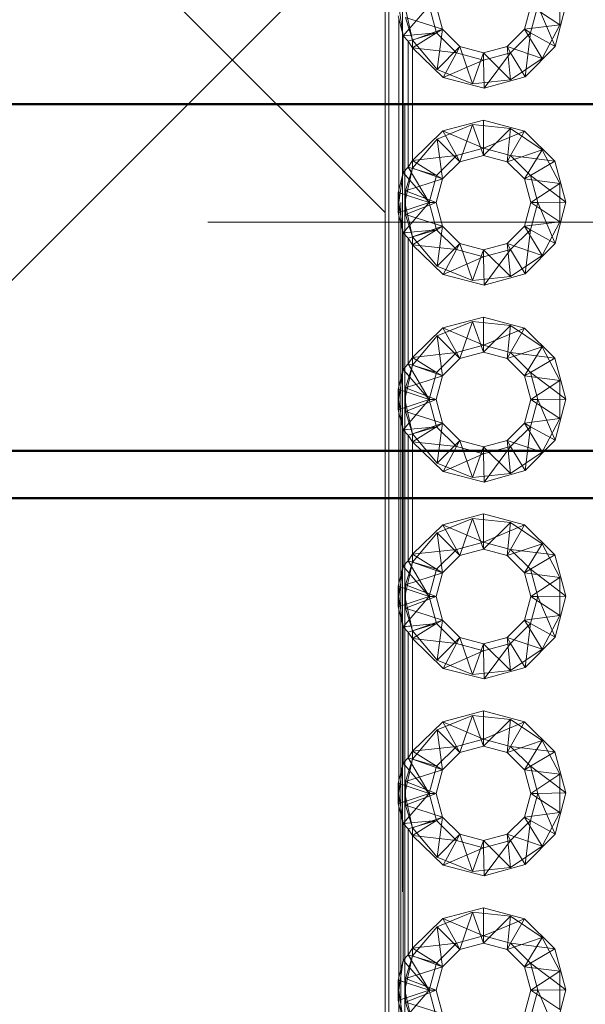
# Paper-space layout 'Layout1' of a CAD drawing. Extents: x -2 to 1677, y -36 to 422.
# Tile 17 of 100: x 134.44 to 135.88, y 163.24 to 165.74. Entities that reach past the tile are written whole.
import ezdxf

# ---------------------------------------------------------------- set-up
doc = ezdxf.new("R2010")
doc.units = 0
doc.linetypes.add('ACAD_ISO02W100', pattern=[15, 12, -3])
doc.linetypes.add('ACAD_ISO04W100', pattern=[30.5, 24, -3, 0.5, -3])
doc.layers.get('0').update_dxf_attribs({"linetype": 'CONTINUOUS'})
doc.layers.get('DEFPOINTS').update_dxf_attribs({"color": 132, "linetype": 'CONTINUOUS'})
for name, color, linetype, lineweight in [('SS_1.ET-HALA_TaO-JD-LAVKA-ZEBRIK', 9, 'CONTINUOUS', 13), ('SS_1.ET-HALA_TaO-LAVKA_+5.100m', 9, 'CONTINUOUS', 13), ('SS_2.ET-HALA_TaO-PRISTAVBA-VNITRNI_KCE', 190, 'CONTINUOUS', 50), ('SS_KOTY', 3, 'CONTINUOUS', 25), ('SS_SRAFY', 8, 'CONTINUOUS', 18)]:
    doc.layers.add(name, color=color, linetype=linetype, lineweight=lineweight)
doc.styles.add('ROMANS', font='romans.shx', dxfattribs={"width": 0.8})
doc.dimstyles.new('A-1_(2.5)_50AS', dxfattribs={"dimtxt": 2.5, "dimasz": 2, "dimexe": 1, "dimexo": 2, "dimgap": 0, "dimtad": 0, "dimdec": 1, "dimlfac": 50, "dimrnd": 1, "dimtxsty": 'ROMANS', "dimblk1": 'OBLIQUE', "dimblk2": 'OBLIQUE', "dimsah": 1, "dimcen": 2, "dimclrd": 256, "dimclre": 256, "dimclrt": 256, "dimadec": 1, "dimazin": 2, "dimtfac": 0.714286, "dimtdec": 1, "dimtmove": 0, "dimatfit": 3, "dimldrblk": 'OPEN', "dimfxl": 1, "dimtvp": 1.142857, "dimtfill": 1, "dimtolj": 1, "dimlwd": -1, "dimlwe": -1, "dimarcsym": 0})

# ---------------------------------------------------------------- blocks, each defined once
blk = doc.blocks.new('_Oblique')
at = {"color": 0, "linetype": 'ByBlock', "lineweight": -2}
blk.add_line((-0.5, -0.5), (0.5, 0.5), dxfattribs=at)
blk = doc.blocks.new('*D51')
at = {"layer": 'DEFPOINTS', "color": 0, "transparency": 16777216}
for p in [(143.2708, 166.5264, -4998.1), (85.121, 152.9264), (143.2708, 152.9264, -4998.1)]:
    blk.add_point(p, dxfattribs=at)
at = {"layer": 'SS_KOTY', "transparency": 16777216}
for p, q in [((141.2708, 166.5264), (84.121, 166.5264)), ((85.121, 166.5264), (85.121, 152.9264)), ((141.2708, 152.9264), (84.121, 152.9264))]:
    blk.add_line(p, q, dxfattribs=at)
at = {"layer": 'SS_KOTY', "transparency": 16777216, "xscale": 2, "yscale": 2, "zscale": 2}
for p, rotation in [((85.121, 166.5264), 90), ((85.121, 152.9264), 270)]:
    blk.add_blockref('_Oblique', p, dxfattribs=dict(at, rotation=rotation))
at = {"layer": 'SS_KOTY', "transparency": 16777216, "insert": (82.871, 159.7264), "char_height": 2.5, "attachment_point": 5, "rotation": 90, "style": 'ROMANS', "bg_fill": 3, "box_fill_scale": 1.1, "bg_fill_color": 256, "bg_fill_true_color": 13158600, "bg_fill_transparency": 0}
blk.add_mtext('\\A1;680', dxfattribs=at)
at = {"layer": 'SS_KOTY', "transparency": 16777216, "insert": (87.0138, 159.7264), "char_height": 2.5, "attachment_point": 5, "rotation": 90, "style": 'ROMANS', "bg_fill": 3, "box_fill_scale": 1.1, "bg_fill_color": 256, "bg_fill_true_color": 13158600, "bg_fill_transparency": 0}
blk.add_mtext('\\A1;{\\H0.6x;\\W0.7;LÁVKA +5.1 m}', dxfattribs=at)
blk = doc.blocks.new('_OPEN')
at = {"color": 0, "linetype": 'ByBlock'}
for p, q in [((-1, 0.1667), (0, 0)), ((0, 0), (-1, -0.1667)), ((0, 0), (-1, 0))]:
    blk.add_line(p, q, dxfattribs=at)

psp = doc.layouts.get("Layout1")

# ---------------------------------------------------------------- hatches: boundary and pattern name
at = {"layer": 'SS_SRAFY'}
h = psp.add_hatch(dxfattribs=at)
h.set_pattern_fill('ANSI37', color=252, angle=-180, style=0)
h.set_pattern_definition([(225, (126.001, 107.2654), (2.24506, -2.24506), []), (315, (126.001, 107.2654), (2.24506, 2.24506), [])])
h.paths.add_polyline_path([(135.7274, 166.2264), (135.7274, 166.3264), (135.5142, 166.3264), (135.5142, 166.2264)], flags=0)
h.paths.add_polyline_path([(136.1848, 165.9264), (136.2408, 166.0264), (136.1848, 166.1264), (136.0569, 166.1264), (136.0008, 166.0264), (136.0569, 165.9264)], flags=0)
h.paths.add_polyline_path([(135.7274, 165.7264), (135.7274, 165.8264), (135.5142, 165.8264), (135.5142, 165.7264)], flags=0)
h.paths.add_polyline_path([(136.1848, 165.4264), (136.2408, 165.5264), (136.1848, 165.6264), (136.0569, 165.6264), (136.0008, 165.5264), (136.0569, 165.4264)], flags=0)
h.paths.add_polyline_path([(135.7274, 165.2264), (135.7274, 165.3264), (135.5142, 165.3264), (135.5142, 165.2264)], flags=0)
h.paths.add_polyline_path([(136.1848, 164.9264), (136.2408, 165.0264), (136.1848, 165.1264), (136.0569, 165.1264), (136.0008, 165.0264), (136.0569, 164.9264)], flags=0)
h.paths.add_polyline_path([(135.7274, 164.7264), (135.7274, 164.8264), (135.5142, 164.8264), (135.5142, 164.7264)], flags=0)
h.paths.add_polyline_path([(136.1848, 164.4264), (136.2408, 164.5264), (136.1848, 164.6264), (136.0569, 164.6264), (136.0008, 164.5264), (136.0569, 164.4264)], flags=0)
h.paths.add_polyline_path([(135.7274, 164.2264), (135.7274, 164.3264), (135.5142, 164.3264), (135.5142, 164.2264)], flags=0)
h.paths.add_polyline_path([(136.1848, 163.9264), (136.2408, 164.0264), (136.1848, 164.1264), (136.0569, 164.1264), (136.0008, 164.0264), (136.0569, 163.9264)], flags=0)
h.paths.add_polyline_path([(135.7274, 163.7264), (135.7274, 163.8264), (135.5142, 163.8264), (135.5142, 163.7264)], flags=0)
h.paths.add_polyline_path([(136.1848, 163.4264), (136.2408, 163.5264), (136.1848, 163.6264), (136.0569, 163.6264), (136.0008, 163.5264), (136.0569, 163.4264)], flags=0)
h.paths.add_polyline_path([(135.7274, 163.2264), (135.7274, 163.3264), (135.5142, 163.3264), (135.5142, 163.2264)], flags=0)
h.paths.add_polyline_path([(136.1848, 162.9264), (136.2408, 163.0264), (136.1848, 163.1264), (136.0569, 163.1264), (136.0008, 163.0264), (136.0569, 162.9264)], flags=0)
h.paths.add_polyline_path([(135.7274, 162.7264), (135.7274, 162.8264), (135.5142, 162.8264), (135.5142, 162.7264)], flags=0)
h.paths.add_polyline_path([(136.1848, 162.4264), (136.2408, 162.5264), (136.1848, 162.6264), (136.0569, 162.6264), (136.0008, 162.5264), (136.0569, 162.4264)], flags=0)
h.paths.add_polyline_path([(135.7274, 162.2264), (135.7274, 162.3264), (135.5142, 162.3264), (135.5142, 162.2264)], flags=0)
h.paths.add_polyline_path([(136.1848, 161.9264), (136.2408, 162.0264), (136.1848, 162.1264), (136.0569, 162.1264), (136.0008, 162.0264), (136.0569, 161.9264)], flags=0)
h.paths.add_polyline_path([(135.7274, 161.7264), (135.7274, 161.8264), (135.5142, 161.8264), (135.5142, 161.7264)], flags=0)
h.paths.add_polyline_path([(136.1848, 161.4264), (136.2408, 161.5264), (136.1848, 161.6264), (136.0569, 161.6264), (136.0008, 161.5264), (136.0569, 161.4264)], flags=0)
h.paths.add_polyline_path([(135.7274, 161.2264), (135.7274, 161.3264), (135.5142, 161.3264), (135.5142, 161.2264)], flags=0)
h.paths.add_polyline_path([(136.1848, 160.9264), (136.2408, 161.0264), (136.1848, 161.1264), (136.0569, 161.1264), (136.0008, 161.0264), (136.0569, 160.9264)], flags=0)
h.paths.add_polyline_path([(135.7274, 160.7264), (135.7274, 160.8264), (135.5142, 160.8264), (135.5142, 160.7264)], flags=0)
h.paths.add_polyline_path([(136.1848, 160.4264), (136.2408, 160.5264), (136.1848, 160.6264), (136.0569, 160.6264), (136.0008, 160.5264), (136.0569, 160.4264)], flags=0)
h.paths.add_polyline_path([(135.7274, 160.2264), (135.7274, 160.3264), (135.5142, 160.3264), (135.5142, 160.2264)], flags=0)
h.paths.add_polyline_path([(136.1848, 159.9264), (136.2408, 160.0264), (136.1848, 160.1264), (136.0569, 160.1264), (136.0008, 160.0264), (136.0569, 159.9264)], flags=0)
h.paths.add_polyline_path([(135.7274, 159.7264), (135.7274, 159.8264), (135.5142, 159.8264), (135.5142, 159.7264)], flags=0)
h.paths.add_polyline_path([(136.1848, 159.4264), (136.2408, 159.5264), (136.1848, 159.6264), (136.0569, 159.6264), (136.0008, 159.5264), (136.0569, 159.4264)], flags=0)
h.paths.add_polyline_path([(135.7274, 159.2264), (135.7274, 159.3264), (135.5142, 159.3264), (135.5142, 159.2264)], flags=0)
h.paths.add_polyline_path([(136.1848, 158.9264), (136.2408, 159.0264), (136.1848, 159.1264), (136.0569, 159.1264), (136.0008, 159.0264), (136.0569, 158.9264)], flags=0)
h.paths.add_polyline_path([(135.7274, 158.7264), (135.7274, 158.8264), (135.5142, 158.8264), (135.5142, 158.7264)], flags=0)
h.paths.add_polyline_path([(143.2708, 167.1264), (135.8508, 167.1264), (135.3708, 167.0264), (135.3108, 166.9264), (135.3191, 166.8264), (135.3605, 166.7264), (136.5501, 166.6264), (136.5708, 166.5264), (136.3708, 166.4264), (136.3708, 158.6264), (136.5708, 158.5264), (136.5501, 158.4264), (135.3605, 158.3264), (135.3191, 158.2264), (135.3108, 158.1264), (135.3708, 158.0264), (135.8508, 157.9264), (135.8508, 157.5264), (135.3708, 157.4264), (135.3108, 157.3264), (135.3108, 157.2264), (135.2208, 157.1264), (135.1708, 157.0264), (135.1708, 156.6264), (135.0108, 156.6264), (135.0108, 157.3264), (134.9508, 157.4264), (134.7008, 157.5264), (134.7008, 157.9264), (134.9508, 158.0264), (135.0108, 158.1264), (135.0108, 158.8264), (135.1708, 158.8264), (135.1708, 158.6264), (135.3708, 158.6264), (135.3708, 166.4264), (135.1708, 166.4264), (135.1708, 166.2264), (135.0108, 166.2264), (135.0108, 166.9264), (134.9508, 167.0264), (134.7008, 167.1264), (122.2708, 167.1264), (122.2708, 150.5264), (107.2708, 150.5264), (107.2708, 79.0648), (143.2708, 79.0648)], flags=0)

# ---------------------------------------------------------------- next in the draw order: dimensions: what is measured, and where the dimension line sits
at = {"layer": 'SS_KOTY'}
dim = psp.add_linear_dim(base=(85.121, 152.9264), p1=(143.2708, 166.5264, -4998.1), p2=(143.2708, 152.9264, -4998.1), angle=90, text='<>\\X{\\H0.6x;\\W0.7;LÁVKA +5.1 m}', dimstyle='A-1_(2.5)_50AS', override={"dimgap": 1}, dxfattribs=at)
dim.commit()
dim.dimension.update_dxf_attribs({"geometry": '*D51', "text_midpoint": (85.121, 159.7264), "dimtype": 160})

# ---------------------------------------------------------------- next in the draw order: linework, layer by layer
at = {"layer": 'SS_1.ET-HALA_TaO-JD-LAVKA-ZEBRIK', "color": 5, "linetype": 'Continuous', "ltscale": 0.25}
for p, q in [((135.3708, 166.5264), (135.3708, 158.5264)), ((135.3802, 166.5264), (135.3802, 158.5264)), ((135.4829, 165.7764), (135.4169, 165.6997)), ((135.5014, 165.7074), (135.4829, 165.7764)), ((135.5169, 165.7164), (135.5008, 165.7764)), ((135.7408, 165.7764), (135.7248, 165.7164)), ((135.7402, 165.7074), (135.7587, 165.7764)), ((135.8029, 165.6729), (135.7587, 165.7764)), ((135.8303, 165.7774), (135.8029, 165.6729)), ((135.4045, 165.7503), (135.4169, 165.6997)), ((135.4056, 165.3069), (135.4056, 165.7459)), ((135.5014, 165.7074), (135.4169, 165.6997)), ((135.43, 165.6861), (135.5014, 165.7074)), ((135.4408, 165.6693), (135.5014, 165.7074)), ((135.5169, 165.7164), (135.5014, 165.7074)), ((135.5014, 165.7074), (135.5519, 165.657)), ((135.5608, 165.6725), (135.5169, 165.7164)), ((135.7248, 165.7164), (135.6808, 165.6725)), ((135.6898, 165.657), (135.7402, 165.7074)), ((135.7402, 165.7074), (135.7248, 165.7164)), ((135.727, 165.5959), (135.7402, 165.7074)), ((135.8029, 165.6729), (135.7402, 165.7074)), ((135.4169, 165.6997), (135.43, 165.6861)), ((135.4169, 165.6997), (135.4169, 165.3531)), ((135.4408, 165.6693), (135.43, 165.6861)), ((135.43, 165.6861), (135.43, 165.3667)), ((135.5182, 165.5938), (135.4408, 165.6693)), ((135.4408, 165.6693), (135.5519, 165.657)), ((135.4408, 165.6693), (135.4408, 165.3835)), ((135.5182, 165.5938), (135.5519, 165.657)), ((135.5519, 165.657), (135.5608, 165.6725)), ((135.5519, 165.657), (135.6208, 165.6385)), ((135.6208, 165.6564), (135.5608, 165.6725)), ((135.6808, 165.6725), (135.6208, 165.6564)), ((135.6208, 165.6385), (135.6898, 165.657)), ((135.6208, 165.6385), (135.6208, 165.6564)), ((135.6229, 165.567), (135.6898, 165.657)), ((135.6898, 165.657), (135.6808, 165.6725)), ((135.727, 165.5959), (135.6898, 165.657)), ((135.8029, 165.6729), (135.727, 165.5959)), ((135.5182, 165.5938), (135.6208, 165.6385)), ((135.6229, 165.567), (135.6208, 165.6385)), ((135.6229, 165.567), (135.5182, 165.5938)), ((135.727, 165.5959), (135.6229, 165.567)), ((135.5173, 165.4584), (135.6208, 165.4858)), ((135.6208, 165.4858), (135.7253, 165.4579)), ((135.6208, 165.4143), (135.6208, 165.4858)), ((135.4408, 165.3835), (135.5173, 165.4584)), ((135.5519, 165.3958), (135.5173, 165.4584)), ((135.6208, 165.4143), (135.5173, 165.4584)), ((135.6208, 165.4143), (135.7253, 165.4579)), ((135.6898, 165.3958), (135.7253, 165.4579)), ((135.7253, 165.4579), (135.8019, 165.3817)), ((135.6208, 165.4143), (135.5519, 165.3958)), ((135.6898, 165.3958), (135.6208, 165.4143)), ((135.6208, 165.3964), (135.6208, 165.4143)), ((135.43, 165.3667), (135.4408, 165.3835)), ((135.5519, 165.3958), (135.4408, 165.3835)), ((135.5014, 165.3453), (135.4408, 165.3835)), ((135.5519, 165.3958), (135.5014, 165.3453)), ((135.5169, 165.3364), (135.5608, 165.3803)), ((135.5608, 165.3803), (135.5519, 165.3958)), ((135.5608, 165.3803), (135.6208, 165.3964)), ((135.6208, 165.3964), (135.6808, 165.3803)), ((135.6808, 165.3803), (135.6898, 165.3958)), ((135.6808, 165.3803), (135.7248, 165.3364)), ((135.7402, 165.3453), (135.6898, 165.3958)), ((135.6898, 165.3958), (135.8019, 165.3817)), ((135.7402, 165.3453), (135.8019, 165.3817)), ((135.8019, 165.3817), (135.8303, 165.2774)), ((135.4169, 165.3531), (135.4045, 165.3024)), ((135.43, 165.3667), (135.4169, 165.3531)), ((135.4169, 165.3531), (135.4829, 165.2764)), ((135.43, 165.3667), (135.4829, 165.2764)), ((135.5014, 165.3453), (135.43, 165.3667)), ((135.5014, 165.3453), (135.4829, 165.2764)), ((135.5008, 165.2764), (135.5169, 165.3364)), ((135.5169, 165.3364), (135.5014, 165.3453)), ((135.7402, 165.3453), (135.7248, 165.3364)), ((135.7248, 165.3364), (135.7408, 165.2764)), ((135.7587, 165.2764), (135.7402, 165.3453)), ((135.8303, 165.2774), (135.7402, 165.3453)), ((135.4829, 165.2764), (135.4045, 165.3024)), ((135.4045, 165.3024), (135.4045, 165.2503)), ((135.4829, 165.2764), (135.4045, 165.2503)), ((135.4829, 165.2764), (135.4169, 165.1997)), ((135.5014, 165.2074), (135.4829, 165.2764)), ((135.5008, 165.2764), (135.4829, 165.2764)), ((135.5169, 165.2164), (135.5008, 165.2764)), ((135.7408, 165.2764), (135.7248, 165.2164)), ((135.7402, 165.2074), (135.7587, 165.2764)), ((135.7587, 165.2764), (135.7408, 165.2764)), ((135.8303, 165.2774), (135.7587, 165.2764)), ((135.8029, 165.1729), (135.7587, 165.2764)), ((135.8303, 165.2774), (135.8029, 165.1729)), ((135.4045, 165.2503), (135.4169, 165.1997)), ((135.4056, 164.8069), (135.4056, 165.2459)), ((135.5014, 165.2074), (135.4169, 165.1997)), ((135.5014, 165.2074), (135.43, 165.1861)), ((135.4408, 165.1693), (135.5014, 165.2074)), ((135.5169, 165.2164), (135.5014, 165.2074)), ((135.5014, 165.2074), (135.5519, 165.157)), ((135.5608, 165.1725), (135.5169, 165.2164)), ((135.7248, 165.2164), (135.6808, 165.1725)), ((135.6898, 165.157), (135.7402, 165.2074)), ((135.7402, 165.2074), (135.7248, 165.2164)), ((135.727, 165.0959), (135.7402, 165.2074)), ((135.8029, 165.1729), (135.7402, 165.2074)), ((135.4169, 165.1997), (135.43, 165.1861)), ((135.4169, 165.1997), (135.4169, 164.8531)), ((135.43, 165.1861), (135.4408, 165.1693)), ((135.43, 165.1861), (135.43, 164.8667)), ((135.5182, 165.0938), (135.4408, 165.1693)), ((135.4408, 165.1693), (135.5519, 165.157)), ((135.4408, 165.1693), (135.4408, 164.8835)), ((135.5182, 165.0938), (135.5519, 165.157)), ((135.5519, 165.157), (135.5608, 165.1725)), ((135.5519, 165.157), (135.6208, 165.1385)), ((135.6208, 165.1564), (135.5608, 165.1725)), ((135.6808, 165.1725), (135.6208, 165.1564)), ((135.6208, 165.1385), (135.6898, 165.157)), ((135.6208, 165.1385), (135.6208, 165.1564)), ((135.6229, 165.067), (135.6898, 165.157)), ((135.6898, 165.157), (135.6808, 165.1725)), ((135.727, 165.0959), (135.6898, 165.157)), ((135.8029, 165.1729), (135.727, 165.0959)), ((135.5182, 165.0938), (135.6208, 165.1385)), ((135.6229, 165.067), (135.6208, 165.1385)), ((135.6229, 165.067), (135.5182, 165.0938)), ((135.727, 165.0959), (135.6229, 165.067)), ((135.5173, 164.9584), (135.6208, 164.9858)), ((135.6208, 164.9858), (135.7253, 164.9579)), ((135.6208, 164.9143), (135.6208, 164.9858)), ((135.4408, 164.8835), (135.5173, 164.9584)), ((135.5519, 164.8958), (135.5173, 164.9584)), ((135.6208, 164.9143), (135.5173, 164.9584)), ((135.6208, 164.9143), (135.7253, 164.9579)), ((135.6898, 164.8958), (135.7253, 164.9579)), ((135.7253, 164.9579), (135.8019, 164.8817)), ((135.6208, 164.9143), (135.5519, 164.8958)), ((135.6898, 164.8958), (135.6208, 164.9143)), ((135.6208, 164.8964), (135.6208, 164.9143)), ((135.4408, 164.8835), (135.43, 164.8667)), ((135.5519, 164.8958), (135.4408, 164.8835)), ((135.5014, 164.8453), (135.4408, 164.8835)), ((135.5519, 164.8958), (135.5014, 164.8453)), ((135.5169, 164.8364), (135.5608, 164.8803)), ((135.5608, 164.8803), (135.5519, 164.8958)), ((135.5608, 164.8803), (135.6208, 164.8964)), ((135.6208, 164.8964), (135.6808, 164.8803)), ((135.6808, 164.8803), (135.6898, 164.8958)), ((135.6808, 164.8803), (135.7248, 164.8364)), ((135.7402, 164.8453), (135.6898, 164.8958)), ((135.6898, 164.8958), (135.8019, 164.8817)), ((135.7402, 164.8453), (135.8019, 164.8817)), ((135.8019, 164.8817), (135.8303, 164.7774)), ((135.4169, 164.8531), (135.4045, 164.8024)), ((135.43, 164.8667), (135.4169, 164.8531)), ((135.4169, 164.8531), (135.4829, 164.7764)), ((135.43, 164.8667), (135.4829, 164.7764)), ((135.43, 164.8667), (135.5014, 164.8453)), ((135.5014, 164.8453), (135.4829, 164.7764)), ((135.5008, 164.7764), (135.5169, 164.8364)), ((135.5169, 164.8364), (135.5014, 164.8453)), ((135.7402, 164.8453), (135.7248, 164.8364)), ((135.7248, 164.8364), (135.7408, 164.7764)), ((135.7587, 164.7764), (135.7402, 164.8453)), ((135.8303, 164.7774), (135.7402, 164.8453)), ((135.4829, 164.7764), (135.4045, 164.8024)), ((135.4045, 164.8024), (135.4045, 164.7503)), ((135.4829, 164.7764), (135.4045, 164.7503)), ((135.4829, 164.7764), (135.4169, 164.6997)), ((135.5014, 164.7074), (135.4829, 164.7764)), ((135.5008, 164.7764), (135.4829, 164.7764)), ((135.5169, 164.7164), (135.5008, 164.7764)), ((135.7408, 164.7764), (135.7248, 164.7164)), ((135.7402, 164.7074), (135.7587, 164.7764)), ((135.7587, 164.7764), (135.7408, 164.7764)), ((135.8303, 164.7774), (135.7587, 164.7764)), ((135.8029, 164.6729), (135.7587, 164.7764)), ((135.8303, 164.7774), (135.8029, 164.6729)), ((135.4045, 164.7503), (135.4169, 164.6997)), ((135.4056, 164.3069), (135.4056, 164.7459)), ((135.5014, 164.7074), (135.4169, 164.6997)), ((135.5014, 164.7074), (135.43, 164.6861)), ((135.4408, 164.6693), (135.5014, 164.7074)), ((135.5169, 164.7164), (135.5014, 164.7074)), ((135.5014, 164.7074), (135.5519, 164.657)), ((135.5608, 164.6725), (135.5169, 164.7164)), ((135.7248, 164.7164), (135.6808, 164.6725)), ((135.6898, 164.657), (135.7402, 164.7074)), ((135.7402, 164.7074), (135.7248, 164.7164)), ((135.727, 164.5959), (135.7402, 164.7074)), ((135.8029, 164.6729), (135.7402, 164.7074)), ((135.4169, 164.6997), (135.43, 164.6861)), ((135.4169, 164.6997), (135.4169, 164.3531)), ((135.43, 164.6861), (135.4408, 164.6693)), ((135.43, 164.6861), (135.43, 164.3667)), ((135.5182, 164.5938), (135.4408, 164.6693)), ((135.4408, 164.6693), (135.5519, 164.657)), ((135.4408, 164.6693), (135.4408, 164.3835)), ((135.5182, 164.5938), (135.5519, 164.657)), ((135.5519, 164.657), (135.5608, 164.6725)), ((135.5519, 164.657), (135.6208, 164.6385)), ((135.6208, 164.6564), (135.5608, 164.6725)), ((135.6808, 164.6725), (135.6208, 164.6564)), ((135.6208, 164.6385), (135.6898, 164.657)), ((135.6208, 164.6385), (135.6208, 164.6564)), ((135.6229, 164.567), (135.6898, 164.657)), ((135.6898, 164.657), (135.6808, 164.6725)), ((135.727, 164.5959), (135.6898, 164.657)), ((135.8029, 164.6729), (135.727, 164.5959)), ((135.5182, 164.5938), (135.6208, 164.6385)), ((135.6229, 164.567), (135.6208, 164.6385)), ((135.6229, 164.567), (135.5182, 164.5938)), ((135.727, 164.5959), (135.6229, 164.567)), ((135.5173, 164.4584), (135.6208, 164.4858)), ((135.6208, 164.4858), (135.7253, 164.4579)), ((135.6208, 164.4143), (135.6208, 164.4858)), ((135.4408, 164.3835), (135.5173, 164.4584)), ((135.5519, 164.3958), (135.5173, 164.4584)), ((135.6208, 164.4143), (135.5173, 164.4584)), ((135.6208, 164.4143), (135.7253, 164.4579)), ((135.6898, 164.3958), (135.7253, 164.4579)), ((135.7253, 164.4579), (135.8019, 164.3817)), ((135.6208, 164.4143), (135.5519, 164.3958)), ((135.6898, 164.3958), (135.6208, 164.4143)), ((135.6208, 164.3964), (135.6208, 164.4143)), ((135.4408, 164.3835), (135.43, 164.3667)), ((135.5519, 164.3958), (135.4408, 164.3835)), ((135.5014, 164.3453), (135.4408, 164.3835)), ((135.5014, 164.3453), (135.5519, 164.3958)), ((135.5169, 164.3364), (135.5608, 164.3803)), ((135.5608, 164.3803), (135.5519, 164.3958)), ((135.5608, 164.3803), (135.6208, 164.3964)), ((135.6208, 164.3964), (135.6808, 164.3803)), ((135.6808, 164.3803), (135.6898, 164.3958)), ((135.6808, 164.3803), (135.7248, 164.3364)), ((135.7402, 164.3453), (135.6898, 164.3958)), ((135.6898, 164.3958), (135.8019, 164.3817)), ((135.7402, 164.3453), (135.8019, 164.3817)), ((135.8019, 164.3817), (135.8303, 164.2774)), ((135.4169, 164.3531), (135.4045, 164.3024)), ((135.4169, 164.3531), (135.43, 164.3667)), ((135.4169, 164.3531), (135.4829, 164.2764)), ((135.43, 164.3667), (135.4829, 164.2764)), ((135.43, 164.3667), (135.5014, 164.3453)), ((135.5014, 164.3453), (135.4829, 164.2764)), ((135.5008, 164.2764), (135.5169, 164.3364)), ((135.5014, 164.3453), (135.5169, 164.3364)), ((135.7402, 164.3453), (135.7248, 164.3364)), ((135.7248, 164.3364), (135.7408, 164.2764)), ((135.7587, 164.2764), (135.7402, 164.3453)), ((135.8303, 164.2774), (135.7402, 164.3453)), ((135.4829, 164.2764), (135.4045, 164.3024)), ((135.4045, 164.3024), (135.4045, 164.2503)), ((135.4829, 164.2764), (135.4045, 164.2503)), ((135.4829, 164.2764), (135.4169, 164.1997)), ((135.5014, 164.2074), (135.4829, 164.2764)), ((135.5008, 164.2764), (135.4829, 164.2764)), ((135.5169, 164.2164), (135.5008, 164.2764)), ((135.7408, 164.2764), (135.7248, 164.2164)), ((135.7402, 164.2074), (135.7587, 164.2764)), ((135.7587, 164.2764), (135.7408, 164.2764)), ((135.8303, 164.2774), (135.7587, 164.2764)), ((135.8029, 164.1729), (135.7587, 164.2764)), ((135.8303, 164.2774), (135.8029, 164.1729)), ((135.4045, 164.2503), (135.4169, 164.1997)), ((135.4056, 163.8069), (135.4056, 164.2459)), ((135.5014, 164.2074), (135.4169, 164.1997)), ((135.5014, 164.2074), (135.43, 164.1861)), ((135.5014, 164.2074), (135.4408, 164.1693)), ((135.5169, 164.2164), (135.5014, 164.2074)), ((135.5519, 164.157), (135.5014, 164.2074)), ((135.5608, 164.1725), (135.5169, 164.2164)), ((135.7248, 164.2164), (135.6808, 164.1725)), ((135.6898, 164.157), (135.7402, 164.2074)), ((135.7402, 164.2074), (135.7248, 164.2164)), ((135.727, 164.0959), (135.7402, 164.2074)), ((135.8029, 164.1729), (135.7402, 164.2074)), ((135.4169, 164.1997), (135.43, 164.1861)), ((135.4169, 164.1997), (135.4169, 163.8531)), ((135.4408, 164.1693), (135.43, 164.1861)), ((135.43, 164.1861), (135.43, 163.8667)), ((135.5182, 164.0938), (135.4408, 164.1693)), ((135.4408, 164.1693), (135.5519, 164.157)), ((135.4408, 164.1693), (135.4408, 163.8835)), ((135.5182, 164.0938), (135.5519, 164.157)), ((135.5519, 164.157), (135.5608, 164.1725)), ((135.5519, 164.157), (135.6208, 164.1385)), ((135.6208, 164.1564), (135.5608, 164.1725)), ((135.6808, 164.1725), (135.6208, 164.1564)), ((135.6208, 164.1385), (135.6898, 164.157)), ((135.6208, 164.1385), (135.6208, 164.1564)), ((135.6229, 164.067), (135.6898, 164.157)), ((135.6898, 164.157), (135.6808, 164.1725)), ((135.727, 164.0959), (135.6898, 164.157)), ((135.8029, 164.1729), (135.727, 164.0959)), ((135.5182, 164.0938), (135.6208, 164.1385)), ((135.6229, 164.067), (135.6208, 164.1385)), ((135.6229, 164.067), (135.5182, 164.0938)), ((135.727, 164.0959), (135.6229, 164.067)), ((135.5173, 163.9584), (135.6208, 163.9858)), ((135.6208, 163.9858), (135.7253, 163.9579)), ((135.6208, 163.9143), (135.6208, 163.9858)), ((135.4408, 163.8835), (135.5173, 163.9584)), ((135.5519, 163.8958), (135.5173, 163.9584)), ((135.6208, 163.9143), (135.5173, 163.9584)), ((135.6208, 163.9143), (135.7253, 163.9579)), ((135.6898, 163.8958), (135.7253, 163.9579)), ((135.7253, 163.9579), (135.8019, 163.8817)), ((135.6208, 163.9143), (135.5519, 163.8958)), ((135.6898, 163.8958), (135.6208, 163.9143)), ((135.6208, 163.8964), (135.6208, 163.9143)), ((135.4408, 163.8835), (135.43, 163.8667)), ((135.5519, 163.8958), (135.4408, 163.8835)), ((135.4408, 163.8835), (135.5014, 163.8453)), ((135.5014, 163.8453), (135.5519, 163.8958)), ((135.5169, 163.8364), (135.5608, 163.8803)), ((135.5608, 163.8803), (135.5519, 163.8958)), ((135.5608, 163.8803), (135.6208, 163.8964)), ((135.6208, 163.8964), (135.6808, 163.8803)), ((135.6898, 163.8958), (135.6808, 163.8803)), ((135.6808, 163.8803), (135.7248, 163.8364)), ((135.7402, 163.8453), (135.6898, 163.8958)), ((135.6898, 163.8958), (135.8019, 163.8817)), ((135.7402, 163.8453), (135.8019, 163.8817)), ((135.8019, 163.8817), (135.8303, 163.7774)), ((135.4169, 163.8531), (135.4045, 163.8024)), ((135.43, 163.8667), (135.4169, 163.8531)), ((135.4169, 163.8531), (135.4829, 163.7764)), ((135.43, 163.8667), (135.4829, 163.7764)), ((135.43, 163.8667), (135.5014, 163.8453)), ((135.5014, 163.8453), (135.4829, 163.7764)), ((135.5008, 163.7764), (135.5169, 163.8364)), ((135.5014, 163.8453), (135.5169, 163.8364)), ((135.7248, 163.8364), (135.7402, 163.8453)), ((135.7248, 163.8364), (135.7408, 163.7764)), ((135.7587, 163.7764), (135.7402, 163.8453)), ((135.8303, 163.7774), (135.7402, 163.8453)), ((135.4829, 163.7764), (135.4045, 163.8024)), ((135.4045, 163.8024), (135.4045, 163.7503)), ((135.4829, 163.7764), (135.4045, 163.7503)), ((135.4829, 163.7764), (135.4169, 163.6997)), ((135.5014, 163.7074), (135.4829, 163.7764)), ((135.5008, 163.7764), (135.4829, 163.7764)), ((135.5169, 163.7164), (135.5008, 163.7764)), ((135.7408, 163.7764), (135.7248, 163.7164)), ((135.7402, 163.7074), (135.7587, 163.7764)), ((135.7587, 163.7764), (135.7408, 163.7764)), ((135.8303, 163.7774), (135.7587, 163.7764)), ((135.8029, 163.6729), (135.7587, 163.7764)), ((135.8303, 163.7774), (135.8029, 163.6729)), ((135.4045, 163.7503), (135.4169, 163.6997)), ((135.4056, 163.3069), (135.4056, 163.7459)), ((135.5014, 163.7074), (135.4169, 163.6997)), ((135.5014, 163.7074), (135.43, 163.6861)), ((135.5014, 163.7074), (135.4408, 163.6693)), ((135.5169, 163.7164), (135.5014, 163.7074)), ((135.5519, 163.657), (135.5014, 163.7074)), ((135.5608, 163.6725), (135.5169, 163.7164)), ((135.7248, 163.7164), (135.6808, 163.6725)), ((135.6898, 163.657), (135.7402, 163.7074)), ((135.7402, 163.7074), (135.7248, 163.7164)), ((135.727, 163.5959), (135.7402, 163.7074)), ((135.8029, 163.6729), (135.7402, 163.7074)), ((135.4169, 163.6997), (135.43, 163.6861)), ((135.4169, 163.6997), (135.4169, 163.3531)), ((135.4408, 163.6693), (135.43, 163.6861)), ((135.43, 163.6861), (135.43, 163.3667)), ((135.5182, 163.5938), (135.4408, 163.6693)), ((135.5519, 163.657), (135.4408, 163.6693)), ((135.4408, 163.6693), (135.4408, 163.3835)), ((135.5182, 163.5938), (135.5519, 163.657)), ((135.5608, 163.6725), (135.5519, 163.657)), ((135.5519, 163.657), (135.6208, 163.6385)), ((135.6208, 163.6564), (135.5608, 163.6725)), ((135.6808, 163.6725), (135.6208, 163.6564)), ((135.6208, 163.6385), (135.6898, 163.657)), ((135.6208, 163.6385), (135.6208, 163.6564)), ((135.6229, 163.567), (135.6898, 163.657)), ((135.6898, 163.657), (135.6808, 163.6725)), ((135.727, 163.5959), (135.6898, 163.657)), ((135.8029, 163.6729), (135.727, 163.5959)), ((135.5182, 163.5938), (135.6208, 163.6385)), ((135.6229, 163.567), (135.6208, 163.6385)), ((135.6229, 163.567), (135.5182, 163.5938)), ((135.727, 163.5959), (135.6229, 163.567)), ((135.5173, 163.4584), (135.6208, 163.4858)), ((135.6208, 163.4858), (135.7253, 163.4579)), ((135.6208, 163.4143), (135.6208, 163.4858)), ((135.4408, 163.3835), (135.5173, 163.4584)), ((135.5519, 163.3958), (135.5173, 163.4584)), ((135.6208, 163.4143), (135.5173, 163.4584)), ((135.6208, 163.4143), (135.7253, 163.4579)), ((135.6898, 163.3958), (135.7253, 163.4579)), ((135.7253, 163.4579), (135.8019, 163.3817)), ((135.6208, 163.4143), (135.5519, 163.3958)), ((135.6898, 163.3958), (135.6208, 163.4143)), ((135.6208, 163.3964), (135.6208, 163.4143)), ((135.4408, 163.3835), (135.43, 163.3667)), ((135.5519, 163.3958), (135.4408, 163.3835)), ((135.4408, 163.3835), (135.5014, 163.3453)), ((135.5014, 163.3453), (135.5519, 163.3958)), ((135.5169, 163.3364), (135.5608, 163.3803)), ((135.5519, 163.3958), (135.5608, 163.3803)), ((135.5608, 163.3803), (135.6208, 163.3964)), ((135.6208, 163.3964), (135.6808, 163.3803)), ((135.6898, 163.3958), (135.6808, 163.3803)), ((135.6808, 163.3803), (135.7248, 163.3364)), ((135.7402, 163.3453), (135.6898, 163.3958)), ((135.6898, 163.3958), (135.8019, 163.3817)), ((135.7402, 163.3453), (135.8019, 163.3817)), ((135.8019, 163.3817), (135.8303, 163.2774)), ((135.4169, 163.3531), (135.4045, 163.3024)), ((135.43, 163.3667), (135.4169, 163.3531)), ((135.4169, 163.3531), (135.4829, 163.2764)), ((135.43, 163.3667), (135.4829, 163.2764)), ((135.43, 163.3667), (135.5014, 163.3453)), ((135.5014, 163.3453), (135.4829, 163.2764)), ((135.5008, 163.2764), (135.5169, 163.3364)), ((135.5014, 163.3453), (135.5169, 163.3364)), ((135.7248, 163.3364), (135.7402, 163.3453)), ((135.7248, 163.3364), (135.7408, 163.2764)), ((135.7587, 163.2764), (135.7402, 163.3453)), ((135.8303, 163.2774), (135.7402, 163.3453)), ((135.4829, 163.2764), (135.4045, 163.3024)), ((135.4045, 163.3024), (135.4045, 163.2503)), ((135.4045, 163.2503), (135.4829, 163.2764)), ((135.4829, 163.2764), (135.4169, 163.1997)), ((135.4829, 163.2764), (135.5014, 163.2074)), ((135.4829, 163.2764), (135.5008, 163.2764)), ((135.5169, 163.2164), (135.5008, 163.2764)), ((135.7408, 163.2764), (135.7248, 163.2164)), ((135.7587, 163.2764), (135.7402, 163.2074)), ((135.7408, 163.2764), (135.7587, 163.2764)), ((135.8303, 163.2774), (135.7587, 163.2764)), ((135.8029, 163.1729), (135.7587, 163.2764)), ((135.8303, 163.2774), (135.8029, 163.1729)), ((135.4045, 163.2503), (135.4169, 163.1997)), ((135.4056, 162.8069), (135.4056, 163.2459))]:
    psp.add_line(p, q, dxfattribs=at)
at = {"layer": 'SS_1.ET-HALA_TaO-JD-LAVKA-ZEBRIK', "color": 9, "linetype": 'ACAD_ISO02W100', "ltscale": 0.25}
for p, q in [((135.4108, 158.5264), (135.4108, 166.5264)), ((135.4148, 166.5264), (135.4148, 158.5264)), ((135.4208, 158.7764), (135.4208, 166.2764)), ((135.8149, 165.8248), (135.8149, 165.728)), ((135.4169, 165.6997), (135.4056, 165.7764)), ((135.4408, 165.6892), (135.4208, 165.7764)), ((135.8149, 165.728), (135.7408, 165.7764)), ((135.4231, 165.7464), (135.4408, 165.6892)), ((135.5169, 165.7164), (135.4231, 165.7464)), ((135.8149, 165.728), (135.7248, 165.7164)), ((135.8149, 165.728), (135.7694, 165.6424)), ((135.4321, 165.7174), (135.4169, 165.6997)), ((135.437, 165.7015), (135.4169, 165.6997)), ((135.4339, 165.7194), (135.4321, 165.7174)), ((135.438, 165.7016), (135.437, 165.7015)), ((135.5169, 165.7164), (135.4408, 165.6892)), ((135.5169, 165.7164), (135.5029, 165.6148)), ((135.7694, 165.6424), (135.7248, 165.7164)), ((135.5029, 165.6148), (135.4408, 165.6892)), ((135.4408, 165.6892), (135.4408, 165.6693)), ((135.5029, 165.6148), (135.5608, 165.6725)), ((135.5926, 165.5784), (135.5608, 165.6725)), ((135.5926, 165.5784), (135.6208, 165.6564)), ((135.689, 165.5884), (135.6208, 165.6564)), ((135.689, 165.5884), (135.6808, 165.6725)), ((135.7694, 165.6424), (135.6808, 165.6725)), ((135.7694, 165.6424), (135.689, 165.5884)), ((135.5926, 165.5784), (135.5029, 165.6148)), ((135.689, 165.5884), (135.5926, 165.5784)), ((135.5029, 165.4379), (135.5926, 165.4744)), ((135.5608, 165.3803), (135.5926, 165.4744)), ((135.6208, 165.3964), (135.5926, 165.4744)), ((135.5926, 165.4744), (135.689, 165.4644)), ((135.6208, 165.3964), (135.689, 165.4644)), ((135.6808, 165.3803), (135.689, 165.4644)), ((135.689, 165.4644), (135.7694, 165.4103)), ((135.4408, 165.3636), (135.5029, 165.4379)), ((135.5029, 165.4379), (135.5169, 165.3364)), ((135.5029, 165.4379), (135.5608, 165.3803)), ((135.6808, 165.3803), (135.7694, 165.4103)), ((135.7694, 165.4103), (135.7248, 165.3364)), ((135.7694, 165.4103), (135.8149, 165.3248)), ((135.4408, 165.3835), (135.4408, 165.3636)), ((135.4056, 165.2764), (135.4169, 165.3531)), ((135.4169, 165.3531), (135.4321, 165.3354)), ((135.4208, 165.2764), (135.4408, 165.3636)), ((135.4408, 165.3636), (135.4231, 165.3063)), ((135.43, 165.3667), (135.4377, 165.3535)), ((135.4377, 165.3535), (135.4383, 165.3525)), ((135.4408, 165.3636), (135.5169, 165.3364)), ((135.5169, 165.3364), (135.4231, 165.3063)), ((135.4321, 165.3354), (135.4339, 165.3333)), ((135.7248, 165.3364), (135.8149, 165.3248)), ((135.4056, 165.2764), (135.4045, 165.3024)), ((135.4092, 165.3009), (135.4045, 165.3024)), ((135.4056, 165.2459), (135.4056, 165.3069)), ((135.4223, 165.2965), (135.4092, 165.3009)), ((135.4231, 165.3063), (135.4208, 165.2764)), ((135.5008, 165.2764), (135.4231, 165.3063)), ((135.4231, 165.3063), (135.4231, 165.2464)), ((135.7408, 165.2764), (135.8149, 165.3248)), ((135.8149, 165.3248), (135.8149, 165.228)), ((135.4056, 165.2764), (135.4045, 165.2503)), ((135.4169, 165.1997), (135.4056, 165.2764)), ((135.4208, 165.2764), (135.4231, 165.2464)), ((135.4408, 165.1892), (135.4208, 165.2764)), ((135.4252, 165.2956), (135.4223, 165.2965)), ((135.5008, 165.2764), (135.4231, 165.2464)), ((135.8149, 165.228), (135.7408, 165.2764)), ((135.4092, 165.2519), (135.4045, 165.2503)), ((135.4223, 165.2563), (135.4092, 165.2519)), ((135.4252, 165.2572), (135.4223, 165.2563)), ((135.4231, 165.2464), (135.4408, 165.1892)), ((135.5169, 165.2164), (135.4231, 165.2464)), ((135.8149, 165.228), (135.7248, 165.2164)), ((135.8149, 165.228), (135.7694, 165.1424)), ((135.4321, 165.2174), (135.4169, 165.1997)), ((135.437, 165.2015), (135.4169, 165.1997)), ((135.4339, 165.2194), (135.4321, 165.2174)), ((135.438, 165.2016), (135.437, 165.2015)), ((135.5169, 165.2164), (135.4408, 165.1892)), ((135.5169, 165.2164), (135.5029, 165.1148)), ((135.7694, 165.1424), (135.7248, 165.2164)), ((135.5029, 165.1148), (135.4408, 165.1892)), ((135.4408, 165.1892), (135.4408, 165.1693)), ((135.5029, 165.1148), (135.5608, 165.1725)), ((135.5926, 165.0784), (135.5608, 165.1725)), ((135.5926, 165.0784), (135.6208, 165.1564)), ((135.689, 165.0884), (135.6208, 165.1564)), ((135.689, 165.0884), (135.6808, 165.1725)), ((135.7694, 165.1424), (135.6808, 165.1725)), ((135.7694, 165.1424), (135.689, 165.0884)), ((135.5926, 165.0784), (135.5029, 165.1148)), ((135.689, 165.0884), (135.5926, 165.0784)), ((135.5029, 164.9379), (135.5926, 164.9744)), ((135.5608, 164.8803), (135.5926, 164.9744)), ((135.6208, 164.8964), (135.5926, 164.9744)), ((135.5926, 164.9744), (135.689, 164.9644)), ((135.6208, 164.8964), (135.689, 164.9644)), ((135.6808, 164.8803), (135.689, 164.9644)), ((135.689, 164.9644), (135.7694, 164.9103)), ((135.4408, 164.8636), (135.5029, 164.9379)), ((135.5029, 164.9379), (135.5169, 164.8364)), ((135.5029, 164.9379), (135.5608, 164.8803)), ((135.6808, 164.8803), (135.7694, 164.9103)), ((135.7694, 164.9103), (135.7248, 164.8364)), ((135.7694, 164.9103), (135.8149, 164.8248)), ((135.4408, 164.8835), (135.4408, 164.8636)), ((135.4056, 164.7764), (135.4169, 164.8531)), ((135.4169, 164.8531), (135.4321, 164.8354)), ((135.4208, 164.7764), (135.4408, 164.8636)), ((135.4408, 164.8636), (135.4231, 164.8063)), ((135.43, 164.8667), (135.4377, 164.8535)), ((135.4377, 164.8535), (135.4383, 164.8525)), ((135.4408, 164.8636), (135.5169, 164.8364)), ((135.5169, 164.8364), (135.4231, 164.8063)), ((135.4321, 164.8354), (135.4339, 164.8333)), ((135.7248, 164.8364), (135.8149, 164.8248)), ((135.4056, 164.7764), (135.4045, 164.8024)), ((135.4092, 164.8009), (135.4045, 164.8024)), ((135.4056, 164.7459), (135.4056, 164.8069)), ((135.4223, 164.7965), (135.4092, 164.8009)), ((135.4231, 164.8063), (135.4208, 164.7764)), ((135.5008, 164.7764), (135.4231, 164.8063)), ((135.4231, 164.8063), (135.4231, 164.7464)), ((135.7408, 164.7764), (135.8149, 164.8248)), ((135.8149, 164.8248), (135.8149, 164.728)), ((135.4056, 164.7764), (135.4045, 164.7503)), ((135.4169, 164.6997), (135.4056, 164.7764)), ((135.4208, 164.7764), (135.4231, 164.7464)), ((135.4408, 164.6892), (135.4208, 164.7764)), ((135.4252, 164.7956), (135.4223, 164.7965)), ((135.5008, 164.7764), (135.4231, 164.7464)), ((135.8149, 164.728), (135.7408, 164.7764)), ((135.4092, 164.7519), (135.4045, 164.7503)), ((135.4223, 164.7563), (135.4092, 164.7519)), ((135.4252, 164.7572), (135.4223, 164.7563)), ((135.4231, 164.7464), (135.4408, 164.6892)), ((135.4231, 164.7464), (135.5169, 164.7164)), ((135.8149, 164.728), (135.7248, 164.7164)), ((135.8149, 164.728), (135.7694, 164.6424)), ((135.4321, 164.7174), (135.4169, 164.6997)), ((135.437, 164.7015), (135.4169, 164.6997)), ((135.4339, 164.7194), (135.4321, 164.7174)), ((135.438, 164.7016), (135.437, 164.7015)), ((135.5169, 164.7164), (135.4408, 164.6892)), ((135.5169, 164.7164), (135.5029, 164.6148)), ((135.7694, 164.6424), (135.7248, 164.7164)), ((135.5029, 164.6148), (135.4408, 164.6892)), ((135.4408, 164.6892), (135.4408, 164.6693)), ((135.5608, 164.6725), (135.5029, 164.6148)), ((135.5926, 164.5784), (135.5608, 164.6725)), ((135.5926, 164.5784), (135.6208, 164.6564)), ((135.689, 164.5884), (135.6208, 164.6564)), ((135.689, 164.5884), (135.6808, 164.6725)), ((135.7694, 164.6424), (135.6808, 164.6725)), ((135.7694, 164.6424), (135.689, 164.5884)), ((135.5926, 164.5784), (135.5029, 164.6148)), ((135.689, 164.5884), (135.5926, 164.5784)), ((135.5029, 164.4379), (135.5926, 164.4744)), ((135.5926, 164.4744), (135.5608, 164.3803)), ((135.6208, 164.3964), (135.5926, 164.4744)), ((135.5926, 164.4744), (135.689, 164.4644)), ((135.6208, 164.3964), (135.689, 164.4644)), ((135.6808, 164.3803), (135.689, 164.4644)), ((135.689, 164.4644), (135.7694, 164.4103)), ((135.4408, 164.3636), (135.5029, 164.4379)), ((135.5029, 164.4379), (135.5169, 164.3364)), ((135.5029, 164.4379), (135.5608, 164.3803)), ((135.6808, 164.3803), (135.7694, 164.4103)), ((135.7248, 164.3364), (135.7694, 164.4103)), ((135.7694, 164.4103), (135.8149, 164.3248)), ((135.4408, 164.3835), (135.4408, 164.3636)), ((135.4056, 164.2764), (135.4169, 164.3531)), ((135.4169, 164.3531), (135.4321, 164.3354)), ((135.4208, 164.2764), (135.4408, 164.3636)), ((135.4408, 164.3636), (135.4231, 164.3063)), ((135.43, 164.3667), (135.4377, 164.3535)), ((135.4377, 164.3535), (135.4383, 164.3525)), ((135.4408, 164.3636), (135.5169, 164.3364)), ((135.5169, 164.3364), (135.4231, 164.3063)), ((135.4321, 164.3354), (135.4339, 164.3333)), ((135.7248, 164.3364), (135.8149, 164.3248)), ((135.4056, 164.2764), (135.4045, 164.3024)), ((135.4092, 164.3009), (135.4045, 164.3024)), ((135.4056, 164.2459), (135.4056, 164.3069)), ((135.4223, 164.2965), (135.4092, 164.3009)), ((135.4231, 164.3063), (135.4208, 164.2764)), ((135.5008, 164.2764), (135.4231, 164.3063)), ((135.4231, 164.3063), (135.4231, 164.2464)), ((135.7408, 164.2764), (135.8149, 164.3248)), ((135.8149, 164.3248), (135.8149, 164.228)), ((135.4056, 164.2764), (135.4045, 164.2503)), ((135.4169, 164.1997), (135.4056, 164.2764)), ((135.4208, 164.2764), (135.4231, 164.2464)), ((135.4408, 164.1892), (135.4208, 164.2764)), ((135.4252, 164.2956), (135.4223, 164.2965)), ((135.5008, 164.2764), (135.4231, 164.2464)), ((135.8149, 164.228), (135.7408, 164.2764)), ((135.4092, 164.2519), (135.4045, 164.2503)), ((135.4223, 164.2563), (135.4092, 164.2519)), ((135.4252, 164.2572), (135.4223, 164.2563)), ((135.4231, 164.2464), (135.4408, 164.1892)), ((135.4231, 164.2464), (135.5169, 164.2164)), ((135.8149, 164.228), (135.7248, 164.2164)), ((135.8149, 164.228), (135.7694, 164.1424)), ((135.4321, 164.2174), (135.4169, 164.1997)), ((135.437, 164.2015), (135.4169, 164.1997)), ((135.4339, 164.2194), (135.4321, 164.2174)), ((135.438, 164.2016), (135.437, 164.2015)), ((135.5169, 164.2164), (135.4408, 164.1892)), ((135.5169, 164.2164), (135.5029, 164.1148)), ((135.7694, 164.1424), (135.7248, 164.2164)), ((135.5029, 164.1148), (135.4408, 164.1892)), ((135.4408, 164.1892), (135.4408, 164.1693)), ((135.5608, 164.1725), (135.5029, 164.1148)), ((135.5926, 164.0784), (135.5608, 164.1725)), ((135.5926, 164.0784), (135.6208, 164.1564)), ((135.689, 164.0884), (135.6208, 164.1564)), ((135.689, 164.0884), (135.6808, 164.1725)), ((135.7694, 164.1424), (135.6808, 164.1725)), ((135.7694, 164.1424), (135.689, 164.0884)), ((135.5926, 164.0784), (135.5029, 164.1148)), ((135.689, 164.0884), (135.5926, 164.0784)), ((135.5029, 163.9379), (135.5926, 163.9744)), ((135.5926, 163.9744), (135.5608, 163.8803)), ((135.6208, 163.8964), (135.5926, 163.9744)), ((135.5926, 163.9744), (135.689, 163.9644)), ((135.689, 163.9644), (135.6208, 163.8964)), ((135.6808, 163.8803), (135.689, 163.9644)), ((135.689, 163.9644), (135.7694, 163.9103)), ((135.4408, 163.8636), (135.5029, 163.9379)), ((135.5029, 163.9379), (135.5169, 163.8364)), ((135.5029, 163.9379), (135.5608, 163.8803)), ((135.6808, 163.8803), (135.7694, 163.9103)), ((135.7248, 163.8364), (135.7694, 163.9103)), ((135.7694, 163.9103), (135.8149, 163.8248)), ((135.4408, 163.8835), (135.4408, 163.8636)), ((135.4056, 163.7764), (135.4169, 163.8531)), ((135.4169, 163.8531), (135.4321, 163.8354)), ((135.4208, 163.7764), (135.4408, 163.8636)), ((135.4408, 163.8636), (135.4231, 163.8063)), ((135.43, 163.8667), (135.4377, 163.8535)), ((135.4377, 163.8535), (135.4383, 163.8525)), ((135.4408, 163.8636), (135.5169, 163.8364)), ((135.5169, 163.8364), (135.4231, 163.8063)), ((135.4321, 163.8354), (135.4339, 163.8333)), ((135.7248, 163.8364), (135.8149, 163.8248)), ((135.4056, 163.7764), (135.4045, 163.8024)), ((135.4092, 163.8009), (135.4045, 163.8024)), ((135.4056, 163.7459), (135.4056, 163.8069)), ((135.4223, 163.7965), (135.4092, 163.8009)), ((135.4231, 163.8063), (135.4208, 163.7764)), ((135.5008, 163.7764), (135.4231, 163.8063)), ((135.4231, 163.8063), (135.4231, 163.7464)), ((135.7408, 163.7764), (135.8149, 163.8248)), ((135.8149, 163.8248), (135.8149, 163.728)), ((135.4056, 163.7764), (135.4045, 163.7503)), ((135.4169, 163.6997), (135.4056, 163.7764)), ((135.4208, 163.7764), (135.4231, 163.7464)), ((135.4408, 163.6892), (135.4208, 163.7764)), ((135.4252, 163.7956), (135.4223, 163.7965)), ((135.5008, 163.7764), (135.4231, 163.7464)), ((135.8149, 163.728), (135.7408, 163.7764)), ((135.4092, 163.7519), (135.4045, 163.7503)), ((135.4223, 163.7563), (135.4092, 163.7519)), ((135.4252, 163.7572), (135.4223, 163.7563)), ((135.4231, 163.7464), (135.4408, 163.6892)), ((135.4231, 163.7464), (135.5169, 163.7164)), ((135.8149, 163.728), (135.7248, 163.7164)), ((135.8149, 163.728), (135.7694, 163.6424)), ((135.4321, 163.7174), (135.4169, 163.6997)), ((135.437, 163.7015), (135.4169, 163.6997)), ((135.4339, 163.7194), (135.4321, 163.7174)), ((135.438, 163.7016), (135.437, 163.7015)), ((135.5169, 163.7164), (135.4408, 163.6892)), ((135.5169, 163.7164), (135.5029, 163.6148)), ((135.7694, 163.6424), (135.7248, 163.7164)), ((135.5029, 163.6148), (135.4408, 163.6892)), ((135.4408, 163.6892), (135.4408, 163.6693)), ((135.5608, 163.6725), (135.5029, 163.6148)), ((135.5926, 163.5784), (135.5608, 163.6725)), ((135.5926, 163.5784), (135.6208, 163.6564)), ((135.689, 163.5884), (135.6208, 163.6564)), ((135.689, 163.5884), (135.6808, 163.6725)), ((135.7694, 163.6424), (135.6808, 163.6725)), ((135.7694, 163.6424), (135.689, 163.5884)), ((135.5926, 163.5784), (135.5029, 163.6148)), ((135.689, 163.5884), (135.5926, 163.5784)), ((135.5029, 163.4379), (135.5926, 163.4744)), ((135.5926, 163.4744), (135.5608, 163.3803)), ((135.6208, 163.3964), (135.5926, 163.4744)), ((135.5926, 163.4744), (135.689, 163.4644)), ((135.6208, 163.3964), (135.689, 163.4644)), ((135.6808, 163.3803), (135.689, 163.4644)), ((135.689, 163.4644), (135.7694, 163.4103)), ((135.4408, 163.3636), (135.5029, 163.4379)), ((135.5029, 163.4379), (135.5169, 163.3364)), ((135.5029, 163.4379), (135.5608, 163.3803)), ((135.6808, 163.3803), (135.7694, 163.4103)), ((135.7248, 163.3364), (135.7694, 163.4103)), ((135.7694, 163.4103), (135.8149, 163.3248)), ((135.4408, 163.3835), (135.4408, 163.3636)), ((135.4056, 163.2764), (135.4169, 163.3531)), ((135.4169, 163.3531), (135.4321, 163.3354)), ((135.4208, 163.2764), (135.4408, 163.3636)), ((135.4408, 163.3636), (135.4231, 163.3063)), ((135.43, 163.3667), (135.4377, 163.3535)), ((135.4377, 163.3535), (135.4383, 163.3525)), ((135.4408, 163.3636), (135.5169, 163.3364)), ((135.5169, 163.3364), (135.4231, 163.3063)), ((135.4321, 163.3354), (135.4339, 163.3333)), ((135.7248, 163.3364), (135.8149, 163.3248)), ((135.4056, 163.2764), (135.4045, 163.3024)), ((135.4092, 163.3009), (135.4045, 163.3024)), ((135.4056, 163.2459), (135.4056, 163.3069)), ((135.4223, 163.2965), (135.4092, 163.3009)), ((135.4231, 163.3063), (135.4208, 163.2764)), ((135.4231, 163.3063), (135.5008, 163.2764)), ((135.4231, 163.3063), (135.4231, 163.2464)), ((135.7408, 163.2764), (135.8149, 163.3248)), ((135.8149, 163.3248), (135.8149, 163.228)), ((135.4045, 163.2503), (135.4056, 163.2764)), ((135.4169, 163.1997), (135.4056, 163.2764)), ((135.4208, 163.2764), (135.4231, 163.2464)), ((135.4408, 163.1892), (135.4208, 163.2764)), ((135.4252, 163.2956), (135.4223, 163.2965)), ((135.5008, 163.2764), (135.4231, 163.2464)), ((135.8149, 163.228), (135.7408, 163.2764)), ((135.4045, 163.2503), (135.4092, 163.2519)), ((135.4092, 163.2519), (135.4223, 163.2563)), ((135.4223, 163.2563), (135.4252, 163.2572)), ((135.4231, 163.2464), (135.4408, 163.1892)), ((135.4231, 163.2464), (135.5169, 163.2164))]:
    psp.add_line(p, q, dxfattribs=at)
at = {"layer": 'SS_1.ET-HALA_TaO-LAVKA_+5.100m', "color": 9, "linetype": 'ACAD_ISO02W100', "ltscale": 0.25}
psp.add_line((141.6708, 165.2264), (126.8708, 165.2264), dxfattribs=at)
at = {"layer": 'SS_2.ET-HALA_TaO-PRISTAVBA-VNITRNI_KCE', "color": 7, "linetype": 'ACAD_ISO04W100', "ltscale": 0.25}
psp.add_line((238.2708, 165.5264), (118.2708, 165.5264), dxfattribs=at)
at = {"layer": 'SS_2.ET-HALA_TaO-PRISTAVBA-VNITRNI_KCE', "color": 3, "linetype": 'ACAD_ISO02W100', "ltscale": 0.25}
for p, q in [((238.2708, 164.6464), (118.4709, 164.6464)), ((135.9829, 164.5264), (118.4709, 164.5264))]:
    psp.add_line(p, q, dxfattribs=at)

doc.saveas('drawing.dxf')
